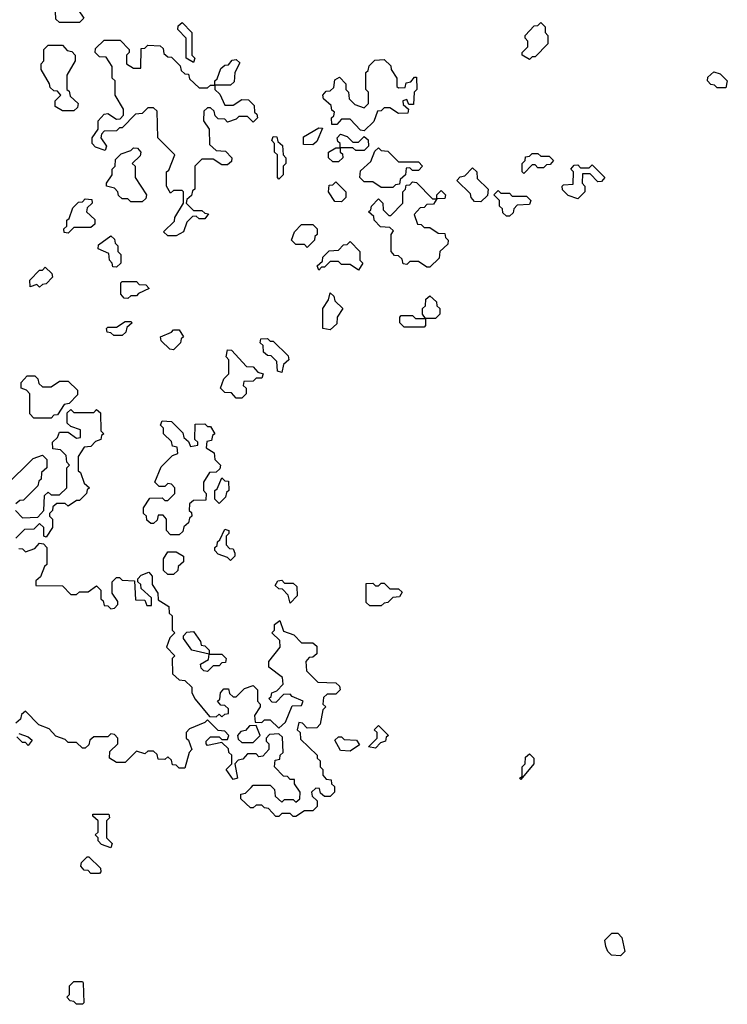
# Model space of a CAD drawing. Extents: x 2776963 to 2884430, y 684484 to 829250.
# Tile 82 of 256: x 2848955 to 2851440, y 755970 to 759430. Entities that reach past the tile are written whole.
import ezdxf

# ---------------------------------------------------------------- set-up
doc = ezdxf.new("R2010")
doc.units = 0

msp = doc.modelspace()

# ---------------------------------------------------------------- linework, layer by layer
at = {"layer": '0CON20XD'}
for points in [[(2849165, 759420), (2849095, 759420), (2849081.7, 759431.7), (2849080, 759485), (2849111.7, 759518.3), (2849145, 759520), (2849158.3, 759508.3), (2849160, 759465), (2849180, 759435), (2849165, 759420)], [(2849565, 759280), (2849540, 759295), (2849540, 759365), (2849510, 759395), (2849511.7, 759408.3), (2849525, 759420), (2849560, 759385), (2849560, 759305), (2849570, 759295), (2849565, 759280)], [(2850745, 759290), (2850720, 759305), (2850720, 759315), (2850740, 759335), (2850740, 759355), (2850730, 759365), (2850730, 759375), (2850761.7, 759408.3), (2850775, 759410), (2850785, 759420), (2850800, 759405), (2850800, 759385), (2850810, 759375), (2850810, 759345), (2850765, 759300), (2850755, 759300), (2850745, 759290)], [(2849145, 759110), (2849105, 759110), (2849080, 759125), (2849080, 759145), (2849100, 759165), (2849088.3, 759178.3), (2849075, 759180), (2849061.7, 759191.7), (2849060, 759205), (2849030, 759255), (2849030, 759275), (2849040, 759285), (2849040, 759325), (2849055, 759340), (2849105, 759340), (2849121.7, 759321.7), (2849138.3, 759318.3), (2849150, 759305), (2849150, 759285), (2849120, 759235), (2849120, 759185), (2849128.3, 759178.3), (2849131.7, 759161.7), (2849160, 759135), (2849158.3, 759121.7), (2849145, 759110)], [(2849505, 758670), (2849475, 758670), (2849460, 758685), (2849498.3, 758721.7), (2849500, 758735), (2849530, 758785), (2849530, 758825), (2849525, 758830), (2849495, 758830), (2849485, 758820), (2849470, 758845), (2849470, 758895), (2849478.3, 758901.7), (2849500, 758955), (2849440, 759015), (2849438.3, 759108.3), (2849425, 759120), (2849405, 759120), (2849385, 759100), (2849361.7, 759098.3), (2849315, 759050), (2849305, 759050), (2849295, 759040), (2849251.7, 759038.3), (2849241.7, 759028.3), (2849240, 759015), (2849260, 758985), (2849255, 758970), (2849221.7, 758981.7), (2849210, 758995), (2849210, 759015), (2849230, 759045), (2849230, 759075), (2849251.7, 759098.3), (2849265, 759100), (2849295, 759080), (2849308.3, 759081.7), (2849320, 759095), (2849320, 759115), (2849290, 759165), (2849290, 759215), (2849280, 759225), (2849280, 759265), (2849258.3, 759298.3), (2849235, 759300), (2849220, 759315), (2849221.7, 759328.3), (2849251.7, 759358.3), (2849308.3, 759358.3), (2849340, 759325), (2849340, 759315), (2849330, 759305), (2849330, 759275), (2849355, 759260), (2849380, 759260), (2849381.7, 759328.3), (2849395, 759330), (2849405, 759340), (2849448.3, 759338.3), (2849458.3, 759328.3), (2849461.7, 759311.7), (2849475, 759300), (2849488.3, 759298.3), (2849518.3, 759268.3), (2849521.7, 759251.7), (2849535, 759240), (2849548.3, 759238.3), (2849551.7, 759221.7), (2849585, 759190), (2849615, 759190), (2849625, 759200), (2849640, 759200), (2849640, 759215), (2849648.3, 759221.7), (2849661.7, 759258.3), (2849675, 759270), (2849688.3, 759271.7), (2849701.7, 759288.3), (2849715, 759290), (2849728.3, 759278.3), (2849710, 759245), (2849708.3, 759211.7), (2849695, 759200), (2849640, 759200), (2849640, 759185), (2849658.3, 759168.3), (2849675, 759130), (2849705, 759130), (2849735, 759150), (2849758.3, 759148.3), (2849778.3, 759128.3), (2849780, 759105), (2849788.3, 759098.3), (2849790, 759085), (2849775, 759070), (2849755, 759090), (2849725, 759090), (2849715, 759080), (2849685, 759070), (2849675, 759080), (2849651.7, 759081.7), (2849641.7, 759091.7), (2849638.3, 759108.3), (2849625, 759120), (2849615, 759120), (2849601.7, 759108.3), (2849600, 759075), (2849620, 759045), (2849621.7, 758991.7), (2849645, 758970), (2849678.3, 758968.3), (2849700, 758945), (2849698.3, 758931.7), (2849685, 758920), (2849665, 758920), (2849635, 758940), (2849595, 758940), (2849570, 758915), (2849570, 758835), (2849561.7, 758828.3), (2849558.3, 758811.7), (2849541.7, 758798.3), (2849540, 758785), (2849565, 758760), (2849595, 758760), (2849605, 758750), (2849618.3, 758748.3), (2849605, 758730), (2849585, 758730), (2849575, 758740), (2849561.7, 758738.3), (2849541.7, 758718.3), (2849530, 758685), (2849505, 758670)], [(2850165, 759040), (2850151.7, 759041.7), (2850115, 759080), (2850085, 759080), (2850068.3, 759061.7), (2850051.7, 759061.7), (2850050, 759085), (2850058.3, 759091.7), (2850060, 759105), (2850051.7, 759111.7), (2850048.3, 759128.3), (2850021.7, 759151.7), (2850020, 759165), (2850031.7, 759178.3), (2850045, 759180), (2850058.3, 759191.7), (2850061.7, 759218.3), (2850078.3, 759228.3), (2850100, 759205), (2850100, 759185), (2850110, 759175), (2850111.7, 759151.7), (2850131.7, 759131.7), (2850165, 759120), (2850180, 759135), (2850180, 759175), (2850170, 759185), (2850170, 759245), (2850178.3, 759251.7), (2850181.7, 759268.3), (2850201.7, 759288.3), (2850235, 759290), (2850258.3, 759268.3), (2850260, 759255), (2850280, 759225), (2850280, 759195), (2850285, 759190), (2850308.3, 759191.7), (2850311.7, 759208.3), (2850328.3, 759211.7), (2850341.7, 759228.3), (2850348.3, 759228.3), (2850350, 759185), (2850340, 759175), (2850338.3, 759131.7), (2850321.7, 759131.7), (2850315, 759150), (2850300, 759145), (2850301.7, 759131.7), (2850320, 759115), (2850318.3, 759101.7), (2850285, 759100), (2850255, 759120), (2850235, 759120), (2850225, 759110), (2850211.7, 759108.3), (2850198.3, 759071.7), (2850165, 759040)], [(2851435, 759190), (2851405, 759190), (2851395, 759200), (2851381.7, 759201.7), (2851370, 759215), (2851371.7, 759228.3), (2851393, 759247), (2851415, 759240), (2851440, 759215), (2851435, 759190)], [(2849985, 758990), (2849951.7, 758991.7), (2849951.7, 759018.3), (2850005, 759050), (2850018.3, 759048.3), (2849998.3, 759001.7), (2849985, 758990)], [(2850075, 758930), (2850055, 758930), (2850040, 758945), (2850040, 758965), (2850065, 758980), (2850080, 758980), (2850080, 758995), (2850071.7, 759001.7), (2850070, 759015), (2850081.7, 759028.3), (2850105, 759020), (2850125, 759000), (2850145, 759000), (2850165, 759020), (2850178.3, 759008.3), (2850180, 758985), (2850165, 758970), (2850135, 758970), (2850125, 758980), (2850080, 758980), (2850080, 758965), (2850088.3, 758958.3), (2850090, 758945), (2850075, 758930)], [(2849865, 758870), (2849860, 758875), (2849860, 758955), (2849850, 758965), (2849850, 758995), (2849840, 759005), (2849845, 759020), (2849858.3, 759018.3), (2849861.7, 759001.7), (2849878.3, 758988.3), (2849880, 758955), (2849890, 758945), (2849890, 758925), (2849880, 758915), (2849880, 758885), (2849865, 758870)], [(2849385, 758790), (2849345, 758790), (2849335, 758800), (2849315, 758800), (2849301.7, 758811.7), (2849300, 758825), (2849288.3, 758838.3), (2849260, 758845), (2849260, 758855), (2849280, 758885), (2849280, 758905), (2849290, 758915), (2849291.7, 758938.3), (2849311.7, 758958.3), (2849345, 758970), (2849355, 758980), (2849368.3, 758978.3), (2849380, 758965), (2849378.3, 758951.7), (2849350, 758925), (2849360, 758915), (2849360, 758875), (2849400, 758815), (2849398.3, 758801.7), (2849385, 758790)], [(2850265, 758840), (2850225, 758840), (2850195, 758860), (2850165, 758860), (2850150, 758875), (2850151.7, 758898.3), (2850188.3, 758931.7), (2850201.7, 758968.3), (2850215, 758980), (2850225, 758970), (2850248.3, 758968.3), (2850285, 758930), (2850355, 758930), (2850370, 758915), (2850355, 758900), (2850335, 758900), (2850325, 758910), (2850311.7, 758908.3), (2850310, 758885), (2850291.7, 758868.3), (2850288.3, 758851.7), (2850275, 758850), (2850265, 758840)], [(2850725, 758890), (2850720, 758895), (2850720, 758925), (2850730, 758935), (2850731.7, 758948.3), (2850745, 758950), (2850755, 758960), (2850775, 758960), (2850785, 758950), (2850815, 758950), (2850830, 758935), (2850818.3, 758921.7), (2850805, 758920), (2850795, 758910), (2850775, 758910), (2850765, 758920), (2850755, 758920), (2850725, 758890)], [(2850915, 758800), (2850881.7, 758811.7), (2850861.7, 758831.7), (2850860, 758845), (2850865, 758850), (2850898.3, 758851.7), (2850900, 758895), (2850890, 758905), (2850901.7, 758918.3), (2850915, 758920), (2850925, 758910), (2850955, 758910), (2850965, 758920), (2851010, 758875), (2850998.3, 758861.7), (2850985, 758860), (2850958.3, 758888.3), (2850931.7, 758888.3), (2850930, 758855), (2850940, 758845), (2850940, 758825), (2850915, 758800)], [(2850575, 758790), (2850551.7, 758791.7), (2850540, 758805), (2850538.3, 758818.3), (2850490, 758865), (2850501.7, 758878.3), (2850518.3, 758881.7), (2850545, 758910), (2850560, 758895), (2850561.7, 758871.7), (2850600, 758835), (2850598.3, 758811.7), (2850575, 758790)], [(2850085, 758790), (2850061.7, 758791.7), (2850040, 758825), (2850041.7, 758848.3), (2850055, 758850), (2850065, 758860), (2850100, 758825), (2850100, 758805), (2850085, 758790)], [(2850395, 758560), (2850385, 758560), (2850355, 758580), (2850325, 758580), (2850315, 758570), (2850301.7, 758571.7), (2850298.3, 758588.3), (2850285, 758600), (2850271.7, 758601.7), (2850260, 758615), (2850260, 758675), (2850268.3, 758688.3), (2850255, 758700), (2850221.7, 758701.7), (2850200, 758725), (2850198.3, 758738.3), (2850180, 758755), (2850188.3, 758761.7), (2850190, 758775), (2850215, 758800), (2850230, 758785), (2850231.7, 758761.7), (2850251.7, 758741.7), (2850258.3, 758741.7), (2850300, 758785), (2850300, 758825), (2850310, 758835), (2850311.7, 758848.3), (2850325, 758850), (2850335, 758860), (2850348.3, 758858.3), (2850405, 758800), (2850420, 758800), (2850420, 758815), (2850435, 758830), (2850450, 758815), (2850448.3, 758801.7), (2850420, 758800), (2850408.3, 758781.7), (2850385, 758780), (2850375, 758770), (2850361.7, 758768.3), (2850340, 758745), (2850351.7, 758711.7), (2850365, 758710), (2850375, 758700), (2850395, 758700), (2850425, 758680), (2850448.3, 758678.3), (2850450, 758665), (2850460, 758655), (2850458.3, 758641.7), (2850430, 758615), (2850428.3, 758591.7), (2850395, 758560)], [(2850675, 758740), (2850665, 758740), (2850651.7, 758751.7), (2850650, 758765), (2850640, 758775), (2850640, 758795), (2850620, 758815), (2850635, 758830), (2850645, 758820), (2850675, 758820), (2850685, 758810), (2850735, 758810), (2850750, 758795), (2850745, 758780), (2850701.7, 758778.3), (2850690, 758765), (2850688.3, 758751.7), (2850675, 758740)], [(2849125, 758680), (2849111.7, 758681.7), (2849110, 758695), (2849120, 758705), (2849120, 758725), (2849128.3, 758731.7), (2849141.7, 758768.3), (2849161.7, 758788.3), (2849175, 758790), (2849185, 758800), (2849208.3, 758798.3), (2849210, 758785), (2849191.7, 758768.3), (2849190, 758755), (2849218.3, 758728.3), (2849218.3, 758711.7), (2849205, 758700), (2849145, 758700), (2849125, 758680)], [(2849965, 758630), (2849955, 758640), (2849925, 758640), (2849910, 758655), (2849920, 758685), (2849945, 758710), (2849985, 758710), (2850000, 758695), (2850000, 758675), (2849991.7, 758668.3), (2849990, 758655), (2849965, 758630)], [(2849295, 758560), (2849281.7, 758561.7), (2849280, 758575), (2849270, 758585), (2849268.3, 758608.3), (2849230, 758625), (2849231.7, 758638.3), (2849275, 758670), (2849288.3, 758658.3), (2849290, 758645), (2849300, 758635), (2849300, 758615), (2849310, 758605), (2849310, 758575), (2849295, 758560)], [(2850145, 758550), (2850115, 758570), (2850085, 758570), (2850075, 758580), (2850045, 758580), (2850025, 758560), (2850015, 758560), (2850005, 758550), (2850000, 758565), (2850018.3, 758581.7), (2850020, 758595), (2850041.7, 758618.3), (2850075, 758620), (2850091.7, 758638.3), (2850105, 758640), (2850115, 758650), (2850150, 758615), (2850150, 758585), (2850160, 758575), (2850145, 758550)], [(2849025, 758490), (2849015, 758500), (2848991.7, 758491.7), (2848990, 758515), (2849025, 758550), (2849035, 758550), (2849045, 758560), (2849068.3, 758538.3), (2849070, 758525), (2849048.3, 758501.7), (2849035, 758500), (2849025, 758490)], [(2849335, 758450), (2849321.7, 758451.7), (2849310, 758465), (2849310, 758505), (2849315, 758510), (2849365, 758510), (2849375, 758500), (2849398.3, 758498.3), (2849410, 758485), (2849371.7, 758468.3), (2849365, 758460), (2849345, 758460), (2849335, 758450)], [(2850045, 758340), (2850020, 758345), (2850020, 758415), (2850040, 758445), (2850045, 758470), (2850058.3, 758458.3), (2850061.7, 758441.7), (2850090, 758415), (2850070, 758385), (2850068.3, 758361.7), (2850045, 758340)], [(2850375, 758350), (2850305, 758350), (2850290, 758365), (2850290, 758385), (2850295, 758390), (2850335, 758390), (2850345, 758380), (2850380, 758380), (2850370, 758395), (2850370, 758415), (2850380, 758425), (2850381.7, 758448.3), (2850395, 758460), (2850418.3, 758438.3), (2850420, 758425), (2850430, 758415), (2850430, 758395), (2850415, 758380), (2850380, 758380), (2850380, 758355), (2850375, 758350)], [(2849315, 758320), (2849285, 758320), (2849275, 758330), (2849261.7, 758331.7), (2849260, 758345), (2849265, 758350), (2849295, 758350), (2849325, 758370), (2849345, 758370), (2849350, 758365), (2849331.7, 758348.3), (2849328.3, 758331.7), (2849315, 758320)], [(2849495, 758270), (2849481.7, 758271.7), (2849451.7, 758301.7), (2849450, 758315), (2849488.3, 758331.7), (2849495, 758340), (2849515, 758340), (2849530, 758315), (2849521.7, 758308.3), (2849520, 758295), (2849495, 758270)], [(2849875, 758190), (2849860, 758195), (2849858.3, 758228.3), (2849838.3, 758248.3), (2849825, 758250), (2849811.7, 758261.7), (2849810, 758285), (2849800, 758295), (2849801.7, 758308.3), (2849825, 758310), (2849835, 758300), (2849845, 758300), (2849898.3, 758248.3), (2849900, 758235), (2849881.7, 758218.3), (2849875, 758190)], [(2849735, 758100), (2849715, 758100), (2849698.3, 758118.3), (2849675, 758120), (2849660, 758135), (2849671.7, 758168.3), (2849690, 758185), (2849690, 758235), (2849680, 758245), (2849685, 758270), (2849698.3, 758268.3), (2849751.7, 758211.7), (2849775, 758210), (2849791.7, 758191.7), (2849810, 758185), (2849805, 758170), (2849785, 758170), (2849775, 758160), (2849741.7, 758158.3), (2849740, 758145), (2849750, 758135), (2849750, 758115), (2849735, 758100)], [(2849065, 758030), (2849005, 758030), (2848990, 758045), (2848990, 758115), (2848978.3, 758128.3), (2848960, 758135), (2848960, 758155), (2848981.7, 758178.3), (2849008.3, 758178.3), (2849018.3, 758168.3), (2849021.7, 758151.7), (2849035, 758140), (2849065, 758140), (2849095, 758160), (2849125, 758160), (2849158.3, 758128.3), (2849158.3, 758111.7), (2849128.3, 758081.7), (2849111.7, 758078.3), (2849088.3, 758041.7), (2849075, 758040), (2849065, 758030)], [(2848940, 757705), (2848965, 757680), (2849018.3, 757681.7), (2849040, 757705), (2849041.7, 757758.3), (2849055, 757770), (2849065, 757760), (2849095, 757760), (2849120, 757785), (2849120, 757855), (2849130, 757865), (2849120, 757875), (2849118.3, 757898.3), (2849098.3, 757918.3), (2849071.7, 757921.7), (2849070, 757945), (2849088.3, 757961.7), (2849095, 757980), (2849125, 757980), (2849155, 757960), (2849168.3, 757961.7), (2849168.3, 757988.3), (2849135, 758000), (2849121.7, 758011.7), (2849121.7, 758048.3), (2849135, 758060), (2849145, 758050), (2849215, 758050), (2849225, 758060), (2849238.3, 758048.3), (2849240, 757985), (2849250, 757975), (2849241.7, 757968.3), (2849240, 757955), (2849221.7, 757948.3), (2849205, 757930), (2849181.7, 757928.3), (2849160, 757895), (2849160, 757845), (2849168.3, 757838.3), (2849181.7, 757801.7), (2849200, 757785), (2849191.7, 757778.3), (2849190, 757765), (2849165, 757740), (2849155, 757740), (2849125, 757720), (2849115, 757730), (2849085, 757730), (2849071.7, 757718.3), (2849070, 757705), (2849060, 757695), (2849060, 757685), (2849070, 757675), (2849070, 757645), (2849048.3, 757611.7), (2849040, 757615), (2849040, 757645), (2849025, 757660), (2849005, 757640), (2848971.7, 757638.3), (2848941.7, 757608.3)], [(2849515, 757620), (2849485, 757620), (2849470, 757635), (2849470, 757675), (2849458.3, 757688.3), (2849441.7, 757688.3), (2849438.3, 757671.7), (2849425, 757660), (2849415, 757660), (2849401.7, 757671.7), (2849400, 757685), (2849390, 757695), (2849390, 757715), (2849411.7, 757748.3), (2849455, 757750), (2849465, 757740), (2849475, 757740), (2849500, 757765), (2849500, 757785), (2849488.3, 757798.3), (2849475, 757800), (2849465, 757790), (2849445, 757790), (2849430, 757805), (2849451.7, 757858.3), (2849491.7, 757898.3), (2849510, 757905), (2849508.3, 757928.3), (2849491.7, 757931.7), (2849488.3, 757948.3), (2849460, 757975), (2849460, 757995), (2849450, 758005), (2849455, 758020), (2849488.3, 758018.3), (2849528.3, 757978.3), (2849531.7, 757961.7), (2849548.3, 757948.3), (2849555, 757930), (2849580, 757935), (2849580, 757945), (2849570, 757955), (2849571.7, 758008.3), (2849605, 758010), (2849615, 758000), (2849625, 758000), (2849640, 757975), (2849631.7, 757968.3), (2849628.3, 757951.7), (2849611.7, 757948.3), (2849610, 757925), (2849638.3, 757908.3), (2849640, 757885), (2849660, 757865), (2849658.3, 757851.7), (2849645, 757840), (2849621.7, 757838.3), (2849600, 757805), (2849600, 757775), (2849610, 757765), (2849608.3, 757741.7), (2849565, 757740), (2849551.7, 757728.3), (2849550, 757705), (2849558.3, 757698.3), (2849560, 757685), (2849551.7, 757678.3), (2849548.3, 757661.7), (2849531.7, 757648.3), (2849528.3, 757631.7), (2849515, 757620)], [(2848921.7, 757808.3), (2848985, 757870), (2849001.7, 757888.3), (2849035, 757900), (2849050, 757885), (2849050, 757855), (2849031.7, 757838.3), (2849030, 757815), (2849021.7, 757808.3), (2849018.3, 757791.7), (2848968.3, 757741.7), (2848955, 757740), (2848941.7, 757728.3)], [(2849655, 757730), (2849640, 757745), (2849640, 757775), (2849648.3, 757781.7), (2849665, 757820), (2849675, 757810), (2849688.3, 757808.3), (2849690, 757775), (2849681.7, 757768.3), (2849678.3, 757751.7), (2849655, 757730)], [(2849695, 757530), (2849685, 757540), (2849651.7, 757551.7), (2849640, 757565), (2849640, 757575), (2849648.3, 757581.7), (2849650, 757595), (2849658.3, 757601.7), (2849675, 757640), (2849690, 757635), (2849690, 757625), (2849680, 757615), (2849680, 757585), (2849691.7, 757571.7), (2849705, 757570), (2849710, 757555), (2849710, 757545), (2849695, 757530)], [(2848951.7, 757571.7), (2848965, 757570), (2848975, 757560), (2849008.3, 757571.7), (2849025, 757590), (2849038.3, 757588.3), (2849050, 757575), (2849050, 757515), (2849041.7, 757508.3), (2849028.3, 757471.7), (2849011.7, 757458.3), (2849011.7, 757441.7), (2849105, 757440), (2849135, 757410), (2849155, 757410), (2849165, 757420), (2849195, 757420), (2849225, 757440), (2849240, 757425), (2849240, 757395), (2849248.3, 757388.3), (2849251.7, 757371.7), (2849265, 757370), (2849275, 757360), (2849288.3, 757361.7), (2849300, 757375), (2849300, 757385), (2849280, 757415), (2849280, 757455), (2849295, 757470), (2849305, 757470), (2849315, 757460), (2849358.3, 757458.3), (2849361.7, 757391.7), (2849395, 757390), (2849401.7, 757371.7), (2849418.3, 757371.7), (2849418.3, 757398.3), (2849381.7, 757431.7), (2849380, 757445), (2849370, 757455), (2849370, 757465), (2849381.7, 757478.3), (2849408.3, 757488.3), (2849420, 757475), (2849420, 757445), (2849440, 757415), (2849441.7, 757391.7), (2849478.3, 757368.3), (2849480, 757345), (2849490, 757335), (2849490, 757285), (2849500, 757275), (2849481.7, 757258.3), (2849470, 757225)], [(2849495, 757480), (2849475, 757480), (2849460, 757495), (2849460, 757535), (2849475, 757560), (2849505, 757560), (2849530, 757545), (2849530, 757525), (2849511.7, 757508.3), (2849510, 757495), (2849495, 757480)], [(2849905, 757380), (2849898.3, 757408.3), (2849878.3, 757428.3), (2849865, 757430), (2849851.7, 757441.7), (2849861.7, 757458.3), (2849875, 757460), (2849885, 757450), (2849915, 757450), (2849928.3, 757438.3), (2849930, 757405), (2849905, 757380)], [(2850225, 757370), (2850185, 757370), (2850171.7, 757381.7), (2850171.7, 757448.3), (2850195, 757450), (2850205, 757440), (2850215, 757440), (2850225, 757450), (2850235, 757450), (2850255, 757430), (2850285, 757430), (2850298.3, 757418.3), (2850288.3, 757401.7), (2850265, 757400), (2850248.3, 757381.7), (2850235, 757380), (2850225, 757370)], [(2849470, 757225), (2849500, 757195), (2849490, 757185), (2849491.7, 757131.7), (2849515, 757110), (2849535, 757107.5), (2849560, 757085), (2849560, 757065), (2849571.7, 757041.7), (2849621.7, 756981.7), (2849645, 756980), (2849655, 756990), (2849665, 756980), (2849675, 756990), (2849688.3, 756991.7), (2849688.3, 757008.3), (2849675, 757020), (2849661.7, 757021.7), (2849650, 757035), (2849658.3, 757041.7), (2849660, 757065), (2849671.7, 757078.3), (2849688.3, 757078.3), (2849691.7, 757061.7), (2849705, 757050), (2849715, 757050), (2849745, 757080), (2849775, 757090), (2849790, 757075), (2849790, 757035), (2849800, 757025), (2849800, 757015), (2849780, 756985), (2849781.7, 756961.7), (2849805, 756960), (2849815, 756970), (2849835, 756970), (2849865, 756940), (2849888.3, 756961.7), (2849911.7, 757018.3), (2849945, 757020), (2849950, 757035), (2849911.7, 757051.7), (2849905, 757060), (2849881.7, 757058.3), (2849855, 757030), (2849841.7, 757031.7), (2849830, 757045), (2849838.3, 757051.7), (2849840, 757065), (2849858.3, 757071.7), (2849880, 757095), (2849878.3, 757118.3), (2849830, 757155), (2849830, 757175), (2849870, 757225), (2849868.3, 757248.3), (2849840, 757275), (2849850, 757285), (2849850, 757305), (2849868.3, 757318.3), (2849881.7, 757281.7), (2849918.3, 757268.3), (2849945, 757240), (2849985, 757240), (2849998.3, 757228.3), (2849998.3, 757201.7), (2849985, 757190), (2849971.7, 757188.3), (2849960, 757175), (2849961.7, 757141.7), (2850001.7, 757101.7), (2850065, 757100), (2850078.3, 757088.3), (2850080, 757075), (2850065, 757060), (2850035, 757060), (2850021.7, 757048.3), (2850020, 757025), (2850030, 757015), (2850020, 757005), (2850010, 756955), (2849998.3, 756941.7), (2849965, 756940), (2849948.3, 756958.3), (2849935, 756960), (2849930, 756935), (2849940, 756925), (2849941.7, 756901.7), (2850000, 756845), (2850000, 756835), (2850010, 756825), (2850010, 756805), (2850020, 756795), (2850020, 756775), (2850031.7, 756761.7), (2850048.3, 756758.3), (2850050, 756745), (2850060, 756735), (2850060, 756715), (2850045, 756700), (2850025, 756700), (2850011.7, 756711.7), (2850008.3, 756728.3), (2849995, 756730), (2849980, 756715), (2849981.7, 756701.7), (2850000, 756685), (2850000, 756665), (2849985, 756650), (2849955, 756650), (2849925, 756630), (2849915, 756630), (2849905, 756640), (2849875, 756640), (2849865, 756630), (2849855, 756630), (2849828.3, 756658.3), (2849815, 756660), (2849805, 756670), (2849785, 756670), (2849775, 756660), (2849765, 756660), (2849731.7, 756691.7), (2849731.7, 756708.3), (2849748.3, 756711.7), (2849768.3, 756731.7), (2849775, 756740), (2849835, 756740), (2849850, 756725), (2849851.7, 756701.7), (2849875, 756680), (2849885, 756690), (2849915, 756690), (2849925, 756680), (2849938.3, 756691.7), (2849940, 756715), (2849920, 756745), (2849920, 756760), (2849905, 756760), (2849895, 756770), (2849881.7, 756771.7), (2849850, 756805), (2849851.7, 756828.3), (2849868.3, 756831.7), (2849870, 756845), (2849880, 756855), (2849878.3, 756908.3), (2849865, 756920), (2849831.7, 756918.3), (2849820, 756905), (2849820, 756895), (2849830, 756885), (2849830, 756865), (2849808.3, 756841.7), (2849795, 756840), (2849785, 756850), (2849755, 756850), (2849738.3, 756831.7), (2849721.7, 756828.3), (2849710, 756815), (2849720, 756765), (2849705, 756760), (2849680, 756795), (2849700, 756815), (2849700, 756845), (2849690, 756855), (2849688.3, 756868.3), (2849665, 756890), (2849615, 756880), (2849610, 756885), (2849610, 756895), (2849625, 756910), (2849655, 756910), (2849665, 756900), (2849685, 756900), (2849690, 756915), (2849675, 756930), (2849651.7, 756931.7), (2849615, 756970), (2849605, 756960), (2849551.7, 756938.3), (2849540, 756925), (2849540, 756905), (2849548.3, 756898.3), (2849560, 756865), (2849550, 756855), (2849535, 756800), (2849515, 756800), (2849505, 756810), (2849491.7, 756811.7), (2849488.3, 756828.3), (2849475, 756840), (2849465, 756830), (2849441.7, 756831.7), (2849438.3, 756848.3), (2849425, 756860), (2849405, 756860), (2849395, 756850), (2849365, 756860), (2849325, 756820), (2849295, 756820), (2849270, 756835), (2849271.7, 756858.3), (2849300, 756885), (2849300, 756905), (2849288.3, 756918.3), (2849275, 756920), (2849265, 756910), (2849215, 756910), (2849201.7, 756898.3), (2849198.3, 756881.7), (2849185, 756870), (2849175, 756870), (2849155, 756890), (2849125, 756890), (2849115, 756900), (2849081.7, 756911.7), (2849058.3, 756938.3), (2849021.7, 756951.7), (2848975, 757000), (2848961.7, 756988.3), (2848958.3, 756971.7), (2848941.7, 756958.3)], [(2849615, 757140), (2849601.7, 757141.7), (2849591.7, 757151.7), (2849590, 757165), (2849618.3, 757181.7), (2849620, 757200), (2849560, 757215), (2849530, 757255), (2849530, 757265), (2849541.7, 757278.3), (2849565, 757280), (2849590, 757245), (2849591.7, 757231.7), (2849605, 757230), (2849620, 757215), (2849620, 757200), (2849665, 757200), (2849680, 757185), (2849678.3, 757171.7), (2849665, 757170), (2849655, 757160), (2849635, 757160), (2849615, 757140)], [(2849775, 756890), (2849800, 756915), (2849785, 756950), (2849761.7, 756948.3), (2849748.3, 756931.7), (2849731.7, 756928.3), (2849720, 756915), (2849721.7, 756901.7), (2849735, 756890), (2849775, 756890)], [(2850205, 756870), (2850180, 756875), (2850210, 756905), (2850210, 756925), (2850200, 756935), (2850215, 756950), (2850250, 756915), (2850241.7, 756908.3), (2850240, 756895), (2850221.7, 756888.3), (2850205, 756870)], [(2848951.7, 756921.7), (2848985, 756910), (2848998.3, 756898.3), (2848985, 756880), (2848975, 756890), (2848965, 756890), (2848945, 756910)], [(2850115, 756860), (2850081.7, 756861.7), (2850061.7, 756898.3), (2850075, 756910), (2850085, 756910), (2850095, 756900), (2850138.3, 756898.3), (2850148.3, 756881.7), (2850115, 756860)], [(2850715, 756760), (2850710, 756765), (2850720, 756770), (2850720, 756805), (2850730, 756815), (2850731.7, 756838.3), (2850745, 756850), (2850760, 756835), (2850760, 756815), (2850715, 756760)], [(2849275, 756520), (2849241.7, 756531.7), (2849230, 756545), (2849230, 756555), (2849220, 756565), (2849230, 756575), (2849230, 756615), (2849211.7, 756631.7), (2849211.7, 756638.3), (2849268.3, 756638.3), (2849270, 756625), (2849260, 756615), (2849260, 756555), (2849280, 756535), (2849275, 756520)], [(2849235, 756430), (2849205, 756430), (2849195, 756440), (2849181.7, 756441.7), (2849170, 756455), (2849171.7, 756468.3), (2849191.7, 756488.3), (2849198.3, 756488.3), (2849238.3, 756448.3), (2849240, 756435), (2849235, 756430)], [(2851065, 756140), (2851033, 756143), (2851020, 756155), (2851013, 756173), (2851010, 756195), (2851035, 756220), (2851055, 756220), (2851070, 756205), (2851080, 756155), (2851065, 756140)], [(2849175, 755970), (2849155, 755970), (2849145, 755980), (2849131.7, 755981.7), (2849120, 755995), (2849130, 756005), (2849130, 756035), (2849145, 756050), (2849175, 756050), (2849177.5, 756045), (2849180, 755975), (2849175, 755970)]]:
    msp.add_lwpolyline(points, dxfattribs=at)

doc.saveas('drawing.dxf')
